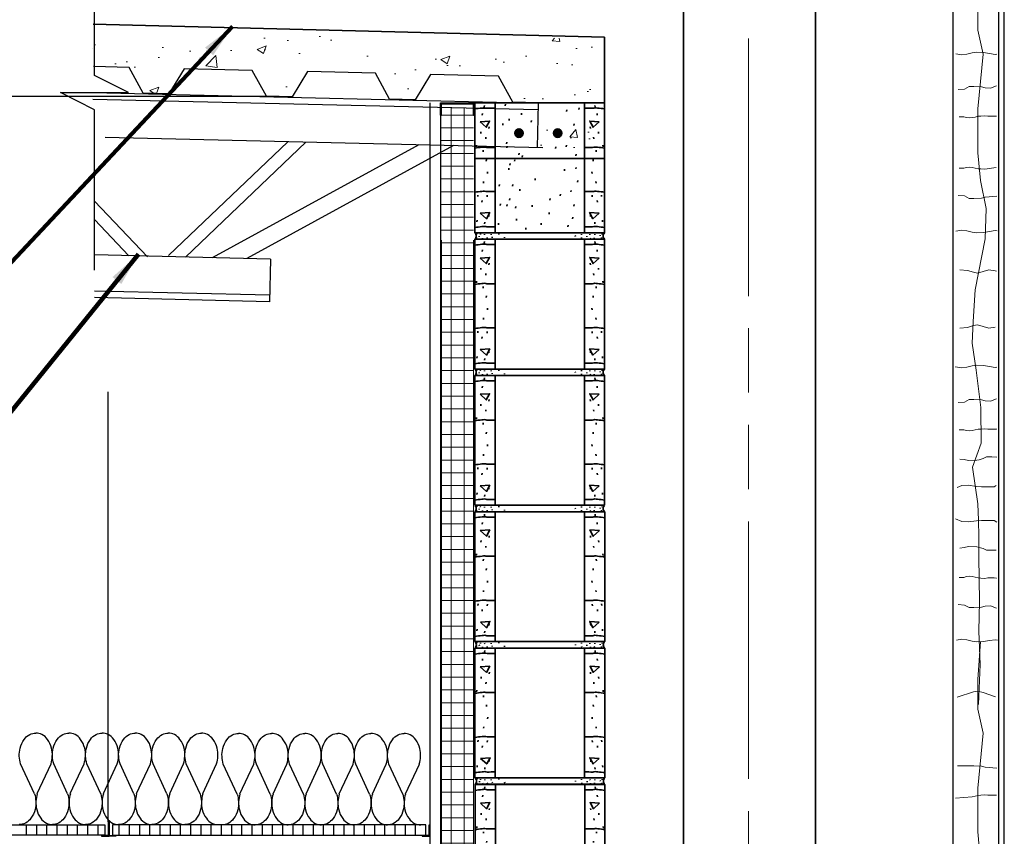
# Model space of a CAD drawing. Extents: x 155 to 606, y 184 to 461.
# Tile 25 of 28: x 465 to 523, y 303 to 351. Entities that reach past the tile are written whole.
import ezdxf

# ---------------------------------------------------------------- set-up
doc = ezdxf.new("R2010")
doc.units = 0
doc.header["$LTSCALE"] = 0.63
doc.header["$MEASUREMENT"] = 0
doc.linetypes.add('od37a204$0$ACAD_ISO08W100', pattern=[36, 24, -3, 6, -3])
doc.linetypes.add('od37a204$0$ACAD_ISO09W100', pattern=[45, 24, -3, 6, -3, 6, -3])
doc.layers.add('14', color=7, linetype='Continuous')
doc.layers.add('52', color=7, linetype='Continuous')
for name, color, linetype, lineweight in [('A-Anno-Patt', 52, 'Continuous', 18), ('G-Anno-Text', 53, 'Continuous', 35), ('od37a204$0$A-Anno-Patt', 152, 'Continuous', 18), ('od37a204$0$A-Anno-Text', 53, 'Continuous', 25), ('od37a204$0$A-Roof-Otln', 6, 'Continuous', 35), ('od37a204$0$A-Wall-Full-Intr', 3, 'Continuous', 25), ('od37a204$0$S-Anno-Brkl', 3, 'Continuous', 25), ('od37a204$0$S-Cols-Scnd', 2, 'Continuous', 35), ('od37a204$0$S-Deck-Roof', 3, 'Continuous', 25), ('od37a204$0$S-Fndn-Insl', 12, 'Continuous', 18), ('od37a204$0$S-Sect-Cmuw', 2, 'Continuous', 35), ('od37a204$0$S-Sect-Cntr', 5, 'od37a204$0$ACAD_ISO08W100', 18), ('od37a204$0$S-Sect-Conc', 6, 'Continuous', 35), ('od37a204$0$S-Sect-Stls', 3, 'Continuous', 25)]:
    doc.layers.add(name, color=color, linetype=linetype, lineweight=lineweight)
doc.styles.add('od37a204$0$NOTES', font='romans.shx')
doc.dimstyles.new('od37a204$0$EARCH', dxfattribs={"dimtxt": 0.125, "dimasz": 0.125, "dimexe": 0.0625, "dimexo": 0.0625, "dimgap": 0.0625, "dimtad": 1, "dimdec": 4, "dimzin": 3, "dimdsep": 46, "dimlunit": 4, "dimtxsty": 'od37a204$0$NOTES', "dimcen": 0, "dimclrd": 256, "dimclre": 256, "dimadec": 0, "dimazin": 0, "dimtfac": 0.75, "dimtdec": 4, "dimtmove": 1, "dimatfit": 3, "dimfxl": 0, "dimfrac": 1, "dimtolj": 1, "dimtzin": 3, "dimlwd": 18, "dimlwe": 18, "dimarcsym": 0})
pattern_1 = [(0, (-52.6752, 25.6549), (0, 0.75), []), (90, (-52.6752, 25.6549), (-0.75, 5e-17), [])]

# ---------------------------------------------------------------- blocks, each defined once
blk = doc.blocks.new('od37a204$0$8CMUS')
for p, q in [((0, 8), (0, 0.375)), ((0.006, 8), (7.619, 8)), ((0.561, 7.756), (0.572, 7.851)), ((1.19, 8), (1.19, 0.375)), ((6.435, 8), (6.435, 0.375)), ((7.064, 7.756), (7.054, 7.851)), ((7.625, 8), (7.625, 0.375)), ((0.438, 7.276), (0.448, 7.372)), ((7.187, 7.276), (7.177, 7.372)), ((0.835, 6.495), (0.845, 6.591)), ((6.79, 6.495), (6.78, 6.591)), ((0.356, 6.208), (0.366, 6.303)), ((0.643, 5.893), (0.654, 5.988)), ((6.982, 5.893), (6.972, 5.988)), ((7.27, 6.208), (7.259, 6.303)), ((0.095, 5.427), (0.106, 5.522)), ((0.493, 5.125), (0.503, 5.22)), ((7.133, 5.125), (7.122, 5.22)), ((7.53, 5.427), (7.52, 5.522)), ((0.671, 4.577), (0.681, 4.672)), ((6.955, 4.577), (6.944, 4.672)), ((0.739, 3.851), (0.749, 3.946)), ((6.886, 3.851), (6.876, 3.946)), ((0.506, 3.289), (0.517, 3.384)), ((7.119, 3.289), (7.109, 3.384)), ((0.177, 2.494), (0.188, 2.59)), ((0.725, 2.481), (0.736, 2.576)), ((6.9, 2.481), (6.89, 2.576)), ((7.448, 2.494), (7.438, 2.59)), ((0.424, 2.166), (0.434, 2.261)), ((7.201, 2.166), (7.191, 2.261)), ((0.821, 1.33), (0.832, 1.425)), ((6.804, 1.33), (6.794, 1.425)), ((0.123, 1.015), (0.133, 1.11)), ((0.575, 0.892), (0.585, 0.987)), ((7.051, 0.892), (7.04, 0.987)), ((7.503, 1.015), (7.492, 1.11)), ((0, 0.375), (7.625, 0.375)), ((0.15, 0.263), (0.155, 0.305)), ((0.187, 0.045), (0.191, 0.088)), ((0.265, 0.19), (0.27, 0.233)), ((0.579, 0.25), (0.583, 0.293)), ((0.609, 0.039), (0.613, 0.082)), ((0.838, 0.021), (0.843, 0.064)), ((0.868, 0.25), (0.873, 0.293)), ((1.043, 0.136), (1.048, 0.178)), ((1.355, 0.049), (1.36, 0.092)), ((1.364, 0.257), (1.368, 0.3)), ((1.719, 0.162), (1.723, 0.204)), ((5.877, 0.077), (5.882, 0.12)), ((6.215, 0.277), (6.22, 0.319)), ((6.605, 0.086), (6.61, 0.128)), ((6.666, 0.25), (6.67, 0.293)), ((6.895, 0.051), (6.899, 0.094)), ((7.046, 0.25), (7.05, 0.293)), ((7.172, 0.021), (7.177, 0.064)), ((7.293, 0.269), (7.298, 0.311)), ((7.359, 0.136), (7.364, 0.178)), ((7.504, 0.293), (7.509, 0.335)), ((7.522, 0.045), (7.527, 0.088)), ((0, 0), (7.625, 0))]:
    blk.add_line(p, q)
for points in [[(0.313, 6.89), (0.677, 6.564), (0.871, 6.928)], [(7.312, 6.89), (6.949, 6.564), (6.754, 6.928)], [(0.327, 1.52), (0.69, 1.194), (0.885, 1.558)], [(7.299, 1.52), (6.935, 1.194), (6.741, 1.558)]]:
    blk.add_lwpolyline(points, close=True)
for centre, major_axis in [((-0.137, 0.187), (0, 0.236)), ((7.762, 0.187), (0, -0.236))]:
    blk.add_ellipse(centre, major_axis=major_axis, ratio=0.951727, start_param=3.796748, end_param=5.62803)
for points, knots in [([(-0.003, 7.646), (0.138, 7.662), (0.279, 7.679), (0.42, 7.696), (0.472, 7.702), (0.524, 7.707), (0.576, 7.708), (0.621, 7.709), (0.664, 7.684), (0.709, 7.684), (0.866, 7.684), (1.024, 7.685), (1.182, 7.685)], [0, 0, 0, 0, 0.357561, 0.357561, 0.357561, 0.489461, 0.489461, 0.489461, 0.602516, 0.602516, 0.602516, 1, 1, 1, 1]), ([(7.628, 7.646), (7.487, 7.662), (7.346, 7.679), (7.205, 7.696), (7.153, 7.702), (7.101, 7.707), (7.049, 7.708), (7.004, 7.709), (6.961, 7.684), (6.917, 7.684), (6.759, 7.684), (6.601, 7.685), (6.444, 7.685)], [0, 0, 0, 0, 0.357665, 0.357665, 0.357665, 0.489461, 0.489461, 0.489461, 0.602515, 0.602515, 0.602515, 1, 1, 1, 1]), ([(-0.003, 5.344), (0.138, 5.36), (0.279, 5.377), (0.42, 5.394), (0.472, 5.4), (0.524, 5.405), (0.576, 5.406), (0.621, 5.407), (0.664, 5.382), (0.709, 5.382), (0.866, 5.382), (1.024, 5.383), (1.182, 5.383)], [0, 0, 0, 0, 0.357561, 0.357561, 0.357561, 0.489461, 0.489461, 0.489461, 0.602516, 0.602516, 0.602516, 1, 1, 1, 1]), ([(7.628, 5.344), (7.487, 5.36), (7.346, 5.377), (7.205, 5.394), (7.153, 5.4), (7.101, 5.405), (7.049, 5.406), (7.004, 5.407), (6.961, 5.382), (6.917, 5.382), (6.759, 5.382), (6.601, 5.383), (6.444, 5.383)], [0, 0, 0, 0, 0.357665, 0.357665, 0.357665, 0.489461, 0.489461, 0.489461, 0.602515, 0.602515, 0.602515, 1, 1, 1, 1]), ([(-0.003, 2.754), (0.138, 2.771), (0.279, 2.788), (0.42, 2.805), (0.472, 2.811), (0.524, 2.815), (0.576, 2.816), (0.621, 2.818), (0.664, 2.793), (0.709, 2.793), (0.866, 2.793), (1.024, 2.793), (1.182, 2.793)], [0, 0, 0, 0, 0.357579, 0.357579, 0.357579, 0.489473, 0.489473, 0.489473, 0.60251, 0.60251, 0.60251, 1, 1, 1, 1]), ([(7.628, 2.754), (7.487, 2.771), (7.346, 2.788), (7.205, 2.805), (7.153, 2.811), (7.101, 2.815), (7.049, 2.816), (7.004, 2.818), (6.961, 2.793), (6.917, 2.793), (6.759, 2.793), (6.601, 2.793), (6.444, 2.793)], [0, 0, 0, 0, 0.357683, 0.357683, 0.357683, 0.489472, 0.489472, 0.489472, 0.60251, 0.60251, 0.60251, 1, 1, 1, 1]), ([(-0.003, 0.685), (0.138, 0.702), (0.279, 0.719), (0.42, 0.735), (0.472, 0.742), (0.524, 0.746), (0.576, 0.747), (0.621, 0.749), (0.664, 0.723), (0.709, 0.723), (0.866, 0.724), (1.024, 0.724), (1.182, 0.724)], [0, 0, 0, 0, 0.357561, 0.357561, 0.357561, 0.489461, 0.489461, 0.489461, 0.602516, 0.602516, 0.602516, 1, 1, 1, 1]), ([(7.628, 0.685), (7.487, 0.702), (7.346, 0.719), (7.205, 0.735), (7.153, 0.742), (7.101, 0.746), (7.049, 0.747), (7.004, 0.749), (6.961, 0.723), (6.917, 0.723), (6.759, 0.724), (6.601, 0.724), (6.444, 0.724)], [0, 0, 0, 0, 0.357665, 0.357665, 0.357665, 0.489461, 0.489461, 0.489461, 0.602515, 0.602515, 0.602515, 1, 1, 1, 1])]:
    blk.add_open_spline(points, degree=3, knots=knots)
blk = doc.blocks.new('od37a204$0$8BB')
h = blk.add_hatch(color=256)
edge = h.paths.add_edge_path()
edge.add_ellipse((2.757, 6.224), major_axis=(0, 0.25), ratio=0.953267, start_angle=0, end_angle=360)
h = blk.add_hatch(color=256)
edge = h.paths.add_edge_path()
edge.add_ellipse((5.031, 6.224), major_axis=(0, -0.25), ratio=0.953267, start_angle=0, end_angle=360)
for p, q in [((0, 8), (0, 0.375)), ((0.006, 8), (7.619, 8)), ((0.561, 7.756), (0.571, 7.851)), ((1.19, 8), (1.19, 0.375)), ((1.509, 7.618), (1.498, 7.713)), ((2.233, 7.492), (2.223, 7.588)), ((5.832, 7.817), (5.822, 7.912)), ((6.435, 8), (6.435, 0.375)), ((7.064, 7.756), (7.054, 7.851)), ((7.625, 8), (7.625, 0.375)), ((0.438, 7.276), (0.448, 7.372)), ((4.308, 6.868), (4.297, 6.963)), ((4.883, 7.292), (4.872, 7.387)), ((5.607, 6.968), (5.597, 7.063)), ((7.187, 7.276), (7.177, 7.372)), ((0.835, 6.496), (0.845, 6.591)), ((1.808, 6.667), (1.798, 6.763)), ((5.182, 6.343), (5.172, 6.438)), ((5.982, 6.692), (5.972, 6.788)), ((6.79, 6.496), (6.78, 6.591)), ((0.356, 6.208), (0.366, 6.303)), ((0.643, 5.893), (0.654, 5.988)), ((1.983, 5.918), (1.973, 6.013)), ((4.908, 6.018), (4.897, 6.113)), ((6.982, 5.893), (6.972, 5.988)), ((7.27, 6.208), (7.259, 6.303)), ((0.095, 5.427), (0.106, 5.522)), ((0.493, 5.125), (0.503, 5.221)), ((2.258, 5.418), (2.248, 5.513)), ((2.883, 5.318), (2.873, 5.413)), ((5.732, 5.368), (5.722, 5.463)), ((5.757, 5.593), (5.747, 5.688)), ((7.133, 5.125), (7.122, 5.221)), ((7.53, 5.427), (7.52, 5.522)), ((0, 4.724), (7.625, 4.724)), ((0.671, 4.577), (0.681, 4.673)), ((1.684, 4.893), (1.673, 4.988)), ((4.833, 4.818), (4.822, 4.913)), ((5.032, 4.943), (5.022, 5.038)), ((5.282, 4.568), (5.272, 4.663)), ((6.955, 4.577), (6.944, 4.673)), ((1.684, 4.118), (1.673, 4.213)), ((2.358, 4.018), (2.348, 4.113)), ((5.557, 4.343), (5.547, 4.438)), ((5.632, 4.068), (5.622, 4.163)), ((0.739, 3.851), (0.749, 3.946)), ((4.083, 3.468), (4.072, 3.563)), ((6.886, 3.851), (6.876, 3.946)), ((0.506, 3.289), (0.517, 3.385)), ((1.584, 3.343), (1.573, 3.438)), ((4.983, 2.843), (4.972, 2.938)), ((5.407, 3.118), (5.397, 3.213)), ((6.182, 3.118), (6.172, 3.213)), ((7.119, 3.289), (7.109, 3.385)), ((0.177, 2.494), (0.188, 2.59)), ((0.725, 2.481), (0.736, 2.576)), ((1.983, 2.768), (1.973, 2.863)), ((2.608, 2.543), (2.598, 2.638)), ((3.208, 2.293), (3.198, 2.388)), ((5.582, 2.293), (5.572, 2.388)), ((6.9, 2.481), (6.889, 2.576)), ((7.448, 2.494), (7.438, 2.59)), ((0.424, 2.166), (0.434, 2.261)), ((1.808, 1.943), (1.798, 2.038)), ((4.258, 1.893), (4.247, 1.988)), ((5.232, 1.818), (5.222, 1.913)), ((5.732, 1.943), (5.722, 2.038)), ((6.132, 1.968), (6.122, 2.063)), ((7.201, 2.166), (7.191, 2.261)), ((0.821, 1.33), (0.832, 1.425)), ((1.883, 1.193), (1.873, 1.289)), ((3.258, 1.469), (3.248, 1.563)), ((5.182, 1.093), (5.172, 1.188)), ((6.804, 1.33), (6.794, 1.425)), ((0.123, 1.015), (0.133, 1.11)), ((0.575, 0.892), (0.585, 0.987)), ((2.158, 0.719), (2.148, 0.814)), ((3.733, 0.844), (3.723, 0.939)), ((4.633, 0.568), (4.622, 0.664)), ((6.232, 0.844), (6.222, 0.939)), ((7.051, 0.892), (7.04, 0.987)), ((7.503, 1.015), (7.492, 1.11)), ((0, 0.375), (7.625, 0.375)), ((0, 0), (7.625, 0)), ((0.15, 0.263), (0.155, 0.305)), ((0.186, 0.046), (0.191, 0.088)), ((0.265, 0.19), (0.269, 0.233)), ((0.578, 0.251), (0.583, 0.293)), ((0.609, 0.039), (0.613, 0.082)), ((0.838, 0.021), (0.842, 0.064)), ((0.868, 0.251), (0.873, 0.293)), ((1.043, 0.136), (1.048, 0.179)), ((1.355, 0.049), (1.359, 0.092)), ((1.364, 0.257), (1.368, 0.3)), ((1.719, 0.162), (1.723, 0.205)), ((5.877, 0.077), (5.882, 0.12)), ((6.215, 0.277), (6.22, 0.319)), ((6.605, 0.086), (6.609, 0.129)), ((6.665, 0.251), (6.67, 0.293)), ((6.895, 0.051), (6.899, 0.094)), ((7.045, 0.251), (7.05, 0.293)), ((7.172, 0.021), (7.177, 0.064)), ((7.293, 0.269), (7.297, 0.311)), ((7.359, 0.136), (7.364, 0.179)), ((7.504, 0.293), (7.509, 0.335)), ((7.522, 0.046), (7.527, 0.088))]:
    blk.add_line(p, q)
for points in [[(0.313, 6.89), (0.677, 6.565), (0.871, 6.928)], [(7.312, 6.89), (6.949, 6.565), (6.754, 6.928)], [(0.327, 1.52), (0.69, 1.194), (0.885, 1.558)], [(7.298, 1.52), (6.935, 1.194), (6.74, 1.558)]]:
    blk.add_lwpolyline(points, close=True)
for centre, major_axis, ratio, start_param, end_param in [((2.757, 6.224), (0, 0.25), 0.953267, 0, 6.283175), ((5.031, 6.224), (0, -0.25), 0.953267, 0, 6.283175), ((-0.137, 0.188), (0, 0.236), 0.951727, 3.796748, 5.62803), ((7.762, 0.188), (0, -0.236), 0.951727, 3.796748, 5.62803)]:
    blk.add_ellipse(centre, major_axis=major_axis, ratio=ratio, start_param=start_param, end_param=end_param)
for points, knots in [([(-0.003, 7.646), (0.138, 7.663), (0.279, 7.679), (0.42, 7.696), (0.472, 7.702), (0.524, 7.707), (0.576, 7.708), (0.621, 7.709), (0.664, 7.684), (0.709, 7.684), (0.866, 7.684), (1.024, 7.685), (1.182, 7.685)], [0, 0, 0, 0, 0.357561, 0.357561, 0.357561, 0.489461, 0.489461, 0.489461, 0.602516, 0.602516, 0.602516, 1, 1, 1, 1]), ([(7.628, 7.646), (7.487, 7.663), (7.346, 7.679), (7.205, 7.696), (7.153, 7.702), (7.101, 7.707), (7.049, 7.708), (7.004, 7.709), (6.961, 7.684), (6.916, 7.684), (6.759, 7.684), (6.601, 7.685), (6.443, 7.685)], [0, 0, 0, 0, 0.357561, 0.357561, 0.357561, 0.489461, 0.489461, 0.489461, 0.602516, 0.602516, 0.602516, 1, 1, 1, 1]), ([(-0.003, 5.344), (0.138, 5.361), (0.279, 5.377), (0.42, 5.394), (0.472, 5.4), (0.524, 5.405), (0.576, 5.406), (0.621, 5.407), (0.664, 5.382), (0.709, 5.382), (0.866, 5.382), (1.024, 5.383), (1.182, 5.383)], [0, 0, 0, 0, 0.357561, 0.357561, 0.357561, 0.489461, 0.489461, 0.489461, 0.602516, 0.602516, 0.602516, 1, 1, 1, 1]), ([(7.628, 5.344), (7.487, 5.361), (7.346, 5.377), (7.205, 5.394), (7.153, 5.4), (7.101, 5.405), (7.049, 5.406), (7.004, 5.407), (6.961, 5.382), (6.916, 5.382), (6.759, 5.382), (6.601, 5.383), (6.443, 5.383)], [0, 0, 0, 0, 0.357561, 0.357561, 0.357561, 0.489461, 0.489461, 0.489461, 0.602516, 0.602516, 0.602516, 1, 1, 1, 1]), ([(-0.003, 2.754), (0.138, 2.771), (0.279, 2.788), (0.42, 2.805), (0.472, 2.811), (0.524, 2.815), (0.576, 2.816), (0.621, 2.818), (0.664, 2.793), (0.709, 2.793), (0.866, 2.793), (1.024, 2.793), (1.182, 2.793)], [0, 0, 0, 0, 0.357571, 0.357571, 0.357571, 0.489466, 0.489466, 0.489466, 0.602505, 0.602505, 0.602505, 1, 1, 1, 1]), ([(7.628, 2.754), (7.487, 2.771), (7.346, 2.788), (7.205, 2.805), (7.153, 2.811), (7.101, 2.815), (7.049, 2.816), (7.004, 2.818), (6.961, 2.793), (6.916, 2.793), (6.759, 2.793), (6.601, 2.793), (6.443, 2.793)], [0, 0, 0, 0, 0.357571, 0.357571, 0.357571, 0.489466, 0.489466, 0.489466, 0.602505, 0.602505, 0.602505, 1, 1, 1, 1]), ([(-0.003, 0.685), (0.138, 0.702), (0.279, 0.719), (0.42, 0.736), (0.472, 0.742), (0.524, 0.746), (0.576, 0.748), (0.621, 0.749), (0.664, 0.724), (0.709, 0.724), (0.866, 0.724), (1.024, 0.724), (1.182, 0.724)], [0, 0, 0, 0, 0.357561, 0.357561, 0.357561, 0.489461, 0.489461, 0.489461, 0.602516, 0.602516, 0.602516, 1, 1, 1, 1]), ([(7.628, 0.685), (7.487, 0.702), (7.346, 0.719), (7.205, 0.736), (7.153, 0.742), (7.101, 0.746), (7.049, 0.748), (7.004, 0.749), (6.961, 0.724), (6.916, 0.724), (6.759, 0.724), (6.601, 0.724), (6.443, 0.724)], [0, 0, 0, 0, 0.357561, 0.357561, 0.357561, 0.489461, 0.489461, 0.489461, 0.602516, 0.602516, 0.602516, 1, 1, 1, 1])]:
    blk.add_open_spline(points, degree=3, knots=knots)
blk = doc.blocks.new('od37a204$0$MD')
for p, q in [((0.866125, 1.5), (0, 0)), ((4.866, 1.5), (0.866125, 1.5)), ((5.732, 0), (4.866, 1.5)), ((7.232, 0), (5.732, 0))]:
    blk.add_line(p, q)
blk = doc.blocks.new('batt')
at = {"layer": '52', "color": 7, "linetype": 'Continuous'}
for p, q in [((1.277, 2.599), (0.115, 5.096)), ((1.505, 2.592), (2.665, 5.089)), ((4.055, 2.6), (2.894, 5.098)), ((4.283, 2.592), (5.444, 5.089)), ((6.833, 2.6), (5.671, 5.098)), ((7.061, 2.593), (8.221, 5.09)), ((9.611, 2.602), (8.45, 5.099)), ((9.839, 2.593), (11, 5.09)), ((12.389, 2.602), (11.227, 5.099)), ((12.617, 2.594), (13.777, 5.092)), ((15.167, 2.603), (14.006, 5.1)), ((15.395, 2.594), (16.556, 5.092))]:
    blk.add_line(p, q, dxfattribs=at)
for points, knots in [([(0.119, 5.089), (0.051, 5.308), (0.021, 5.528), (0.008, 5.748), (-0.004, 5.969), (0.02, 6.193), (0.073, 6.415), (0.138, 6.682), (0.246, 6.915), (0.414, 7.147), (0.543, 7.326), (0.684, 7.446), (0.884, 7.553), (1.053, 7.643), (1.223, 7.682), (1.392, 7.68)], [0, 0, 0, 0, 0.203024, 0.203024, 0.203024, 0.406763, 0.406763, 0.406763, 0.652174, 0.652174, 0.652174, 0.840953, 0.840953, 0.840953, 1, 1, 1, 1]), ([(2.665, 5.089), (2.733, 5.308), (2.763, 5.528), (2.776, 5.748), (2.788, 5.969), (2.764, 6.193), (2.711, 6.415), (2.646, 6.682), (2.538, 6.915), (2.37, 7.147), (2.241, 7.326), (2.1, 7.446), (1.9, 7.553), (1.731, 7.643), (1.561, 7.682), (1.392, 7.68)], [0, 0, 0, 0, 0.203024, 0.203024, 0.203024, 0.406763, 0.406763, 0.406763, 0.652174, 0.652174, 0.652174, 0.840953, 0.840953, 0.840953, 1, 1, 1, 1]), ([(2.896, 5.089), (2.829, 5.308), (2.798, 5.528), (2.786, 5.748), (2.774, 5.969), (2.799, 6.193), (2.852, 6.415), (2.917, 6.682), (3.024, 6.915), (3.192, 7.147), (3.321, 7.326), (3.462, 7.446), (3.662, 7.553), (3.831, 7.643), (4.001, 7.682), (4.17, 7.68)], [0, 0, 0, 0, 0.203, 0.203, 0.203, 0.406811, 0.406811, 0.406811, 0.652112, 0.652112, 0.652112, 0.840924, 0.840924, 0.840924, 1, 1, 1, 1]), ([(5.444, 5.089), (5.512, 5.308), (5.542, 5.528), (5.554, 5.748), (5.566, 5.969), (5.541, 6.193), (5.488, 6.415), (5.423, 6.682), (5.317, 6.915), (5.149, 7.147), (5.02, 7.326), (4.878, 7.446), (4.678, 7.553), (4.509, 7.643), (4.339, 7.682), (4.17, 7.68)], [0, 0, 0, 0, 0.202975, 0.202975, 0.202975, 0.406761, 0.406761, 0.406761, 0.651878, 0.651878, 0.651878, 0.840944, 0.840944, 0.840944, 1, 1, 1, 1]), ([(5.675, 5.09), (5.607, 5.309), (5.577, 5.529), (5.564, 5.749), (5.552, 5.97), (5.576, 6.195), (5.629, 6.416), (5.694, 6.683), (5.802, 6.917), (5.97, 7.148), (6.099, 7.327), (6.24, 7.447), (6.44, 7.554), (6.609, 7.644), (6.779, 7.683), (6.948, 7.681)], [0, 0, 0, 0, 0.203024, 0.203024, 0.203024, 0.406763, 0.406763, 0.406763, 0.652174, 0.652174, 0.652174, 0.840953, 0.840953, 0.840953, 1, 1, 1, 1]), ([(8.221, 5.09), (8.289, 5.309), (8.319, 5.529), (8.332, 5.749), (8.344, 5.97), (8.32, 6.195), (8.267, 6.416), (8.202, 6.683), (8.094, 6.917), (7.926, 7.148), (7.797, 7.327), (7.656, 7.447), (7.456, 7.554), (7.287, 7.644), (7.117, 7.683), (6.948, 7.681)], [0, 0, 0, 0, 0.203024, 0.203024, 0.203024, 0.406763, 0.406763, 0.406763, 0.652174, 0.652174, 0.652174, 0.840953, 0.840953, 0.840953, 1, 1, 1, 1]), ([(8.452, 5.09), (8.385, 5.309), (8.354, 5.529), (8.342, 5.749), (8.33, 5.971), (8.355, 6.195), (8.408, 6.416), (8.473, 6.683), (8.58, 6.916), (8.748, 7.148), (8.877, 7.327), (9.018, 7.447), (9.218, 7.554), (9.387, 7.644), (9.557, 7.683), (9.726, 7.681)], [0, 0, 0, 0, 0.203, 0.203, 0.203, 0.406811, 0.406811, 0.406811, 0.652112, 0.652112, 0.652112, 0.840924, 0.840924, 0.840924, 1, 1, 1, 1]), ([(11, 5.09), (11.068, 5.309), (11.098, 5.529), (11.11, 5.749), (11.122, 5.971), (11.097, 6.195), (11.044, 6.416), (10.979, 6.683), (10.873, 6.917), (10.705, 7.148), (10.576, 7.327), (10.434, 7.447), (10.234, 7.554), (10.065, 7.644), (9.895, 7.683), (9.726, 7.681)], [0, 0, 0, 0, 0.202975, 0.202975, 0.202975, 0.406761, 0.406761, 0.406761, 0.651878, 0.651878, 0.651878, 0.840944, 0.840944, 0.840944, 1, 1, 1, 1]), ([(11.231, 5.092), (11.163, 5.31), (11.133, 5.53), (11.12, 5.75), (11.108, 5.972), (11.132, 6.196), (11.185, 6.418), (11.25, 6.685), (11.358, 6.918), (11.526, 7.15), (11.655, 7.328), (11.796, 7.448), (11.996, 7.555), (12.165, 7.645), (12.335, 7.684), (12.504, 7.682)], [0, 0, 0, 0, 0.203024, 0.203024, 0.203024, 0.406763, 0.406763, 0.406763, 0.652174, 0.652174, 0.652174, 0.840953, 0.840953, 0.840953, 1, 1, 1, 1]), ([(13.777, 5.092), (13.845, 5.31), (13.875, 5.53), (13.888, 5.75), (13.9, 5.972), (13.876, 6.196), (13.823, 6.418), (13.758, 6.685), (13.65, 6.918), (13.482, 7.15), (13.353, 7.328), (13.212, 7.448), (13.012, 7.555), (12.843, 7.645), (12.673, 7.684), (12.504, 7.682)], [0, 0, 0, 0, 0.203024, 0.203024, 0.203024, 0.406763, 0.406763, 0.406763, 0.652174, 0.652174, 0.652174, 0.840953, 0.840953, 0.840953, 1, 1, 1, 1]), ([(14.008, 5.092), (13.941, 5.31), (13.91, 5.53), (13.898, 5.75), (13.886, 5.972), (13.911, 6.196), (13.964, 6.418), (14.029, 6.684), (14.136, 6.918), (14.304, 7.15), (14.433, 7.328), (14.574, 7.448), (14.774, 7.555), (14.943, 7.645), (15.113, 7.684), (15.282, 7.682)], [0, 0, 0, 0, 0.203, 0.203, 0.203, 0.406811, 0.406811, 0.406811, 0.652112, 0.652112, 0.652112, 0.840924, 0.840924, 0.840924, 1, 1, 1, 1]), ([(16.556, 5.092), (16.624, 5.31), (16.654, 5.53), (16.666, 5.75), (16.678, 5.972), (16.653, 6.196), (16.6, 6.418), (16.535, 6.684), (16.429, 6.918), (16.261, 7.15), (16.132, 7.328), (15.99, 7.448), (15.79, 7.555), (15.621, 7.645), (15.451, 7.684), (15.282, 7.682)], [0, 0, 0, 0, 0.202975, 0.202975, 0.202975, 0.406761, 0.406761, 0.406761, 0.651878, 0.651878, 0.651878, 0.840944, 0.840944, 0.840944, 1, 1, 1, 1]), ([(1.276, 2.591), (1.343, 2.373), (1.373, 2.153), (1.385, 1.933), (1.397, 1.712), (1.373, 1.488), (1.32, 1.266), (1.256, 0.999), (1.147, 0.766), (0.979, 0.534), (0.85, 0.356), (0.709, 0.236), (0.509, 0.128), (0.34, 0.038), (0.169, -0.002), (0, 0)], [0, 0, 0, 0, 0.2026, 0.2026, 0.2026, 0.406334, 0.406334, 0.406334, 0.651739, 0.651739, 0.651739, 0.840514, 0.840514, 0.840514, 1, 1, 1, 1]), ([(1.505, 2.592), (1.438, 2.374), (1.409, 2.154), (1.397, 1.933), (1.385, 1.712), (1.408, 1.488), (1.46, 1.266), (1.524, 0.999), (1.632, 0.766), (1.8, 0.534), (1.93, 0.355), (2.071, 0.235), (2.272, 0.128), (2.44, 0.038), (2.611, -0.001), (2.779, 0.001)], [0, 0, 0, 0, 0.202911, 0.202911, 0.202911, 0.406622, 0.406622, 0.406622, 0.651886, 0.651886, 0.651886, 0.840948, 0.840948, 0.840948, 1, 1, 1, 1]), ([(4.052, 2.592), (4.12, 2.374), (4.149, 2.154), (4.162, 1.933), (4.174, 1.712), (4.15, 1.488), (4.097, 1.266), (4.033, 0.999), (3.925, 0.766), (3.757, 0.534), (3.628, 0.356), (3.487, 0.235), (3.287, 0.128), (3.118, 0.038), (2.948, -0.001), (2.779, 0.001)], [0, 0, 0, 0, 0.203007, 0.203007, 0.203007, 0.40679, 0.40679, 0.40679, 0.652099, 0.652099, 0.652099, 0.840919, 0.840919, 0.840919, 1, 1, 1, 1]), ([(4.283, 2.592), (4.215, 2.374), (4.185, 2.154), (4.172, 1.933), (4.16, 1.712), (4.185, 1.488), (4.238, 1.266), (4.303, 0.999), (4.411, 0.766), (4.579, 0.534), (4.708, 0.356), (4.85, 0.236), (5.05, 0.128), (5.218, 0.038), (5.388, -0.001), (5.556, 0.001)], [0, 0, 0, 0, 0.203089, 0.203089, 0.203089, 0.406928, 0.406928, 0.406928, 0.652417, 0.652417, 0.652417, 0.841256, 0.841256, 0.841256, 1, 1, 1, 1]), ([(6.832, 2.592), (6.899, 2.374), (6.929, 2.154), (6.941, 1.934), (6.953, 1.713), (6.929, 1.489), (6.876, 1.267), (6.812, 1), (6.703, 0.767), (6.535, 0.535), (6.406, 0.357), (6.265, 0.237), (6.065, 0.13), (5.896, 0.039), (5.725, -0.001), (5.556, 0.001)], [0, 0, 0, 0, 0.2026, 0.2026, 0.2026, 0.406334, 0.406334, 0.406334, 0.651739, 0.651739, 0.651739, 0.840514, 0.840514, 0.840514, 1, 1, 1, 1]), ([(7.061, 2.593), (6.994, 2.375), (6.965, 2.155), (6.953, 1.934), (6.941, 1.713), (6.964, 1.489), (7.016, 1.267), (7.08, 1), (7.188, 0.767), (7.356, 0.535), (7.486, 0.357), (7.627, 0.237), (7.828, 0.13), (7.996, 0.04), (8.167, 0), (8.335, 0.002)], [0, 0, 0, 0, 0.202911, 0.202911, 0.202911, 0.406622, 0.406622, 0.406622, 0.651886, 0.651886, 0.651886, 0.840948, 0.840948, 0.840948, 1, 1, 1, 1]), ([(9.608, 2.593), (9.676, 2.375), (9.705, 2.155), (9.718, 1.934), (9.73, 1.713), (9.706, 1.489), (9.653, 1.267), (9.589, 1), (9.481, 0.767), (9.313, 0.535), (9.184, 0.357), (9.043, 0.237), (8.843, 0.13), (8.674, 0.039), (8.504, 0), (8.335, 0.002)], [0, 0, 0, 0, 0.203007, 0.203007, 0.203007, 0.40679, 0.40679, 0.40679, 0.652099, 0.652099, 0.652099, 0.840919, 0.840919, 0.840919, 1, 1, 1, 1]), ([(9.839, 2.593), (9.771, 2.375), (9.741, 2.155), (9.728, 1.934), (9.716, 1.713), (9.741, 1.489), (9.794, 1.267), (9.859, 1), (9.967, 0.767), (10.135, 0.535), (10.264, 0.357), (10.406, 0.237), (10.606, 0.13), (10.774, 0.04), (10.944, 0), (11.112, 0.002)], [0, 0, 0, 0, 0.203089, 0.203089, 0.203089, 0.406928, 0.406928, 0.406928, 0.652417, 0.652417, 0.652417, 0.841256, 0.841256, 0.841256, 1, 1, 1, 1]), ([(12.388, 2.593), (12.455, 2.375), (12.485, 2.156), (12.497, 1.936), (12.509, 1.714), (12.485, 1.49), (12.432, 1.268), (12.368, 1.001), (12.259, 0.768), (12.091, 0.536), (11.962, 0.358), (11.821, 0.238), (11.621, 0.131), (11.452, 0.04), (11.281, 0.001), (11.112, 0.002)], [0, 0, 0, 0, 0.2026, 0.2026, 0.2026, 0.406334, 0.406334, 0.406334, 0.651739, 0.651739, 0.651739, 0.840514, 0.840514, 0.840514, 1, 1, 1, 1]), ([(12.617, 2.594), (12.55, 2.376), (12.521, 2.156), (12.509, 1.936), (12.497, 1.714), (12.52, 1.49), (12.572, 1.268), (12.636, 1.001), (12.744, 0.768), (12.912, 0.536), (13.042, 0.358), (13.183, 0.238), (13.384, 0.131), (13.552, 0.041), (13.723, 0.002), (13.891, 0.004)], [0, 0, 0, 0, 0.202911, 0.202911, 0.202911, 0.406622, 0.406622, 0.406622, 0.651886, 0.651886, 0.651886, 0.840948, 0.840948, 0.840948, 1, 1, 1, 1]), ([(15.164, 2.594), (15.232, 2.376), (15.261, 2.156), (15.274, 1.936), (15.286, 1.714), (15.262, 1.49), (15.209, 1.268), (15.145, 1.001), (15.037, 0.768), (14.869, 0.536), (14.74, 0.358), (14.599, 0.238), (14.399, 0.131), (14.23, 0.041), (14.06, 0.002), (13.891, 0.004)], [0, 0, 0, 0, 0.203007, 0.203007, 0.203007, 0.40679, 0.40679, 0.40679, 0.652099, 0.652099, 0.652099, 0.840919, 0.840919, 0.840919, 1, 1, 1, 1]), ([(15.395, 2.594), (15.327, 2.376), (15.297, 2.156), (15.284, 1.936), (15.272, 1.714), (15.297, 1.49), (15.35, 1.268), (15.415, 1.001), (15.523, 0.768), (15.691, 0.536), (15.82, 0.358), (15.962, 0.238), (16.162, 0.131), (16.33, 0.041), (16.5, 0.002), (16.668, 0.004)], [0, 0, 0, 0, 0.203089, 0.203089, 0.203089, 0.406928, 0.406928, 0.406928, 0.652417, 0.652417, 0.652417, 0.841256, 0.841256, 0.841256, 1, 1, 1, 1])]:
    blk.add_open_spline(points, degree=3, knots=knots, dxfattribs=at)

msp = doc.modelspace()

# ---------------------------------------------------------------- hatches: boundary and pattern name
at = {"layer": 'od37a204$0$A-Anno-Patt'}
h = msp.add_hatch(dxfattribs=at)
h.set_pattern_fill('AR-CONC', color=256, scale=0.75, style=0)
h.set_pattern_definition([(50, (-52.6752, 25.655), (5.37945, -0.47064), [0.5625, -6.1875]), (355, (-52.675, 25.655), (-1.040635, 5.64144), [0.45, -4.95]), (100.4514, (-52.227, 25.6157), (4.33882, 5.170797), [0.47805, -5.258566]), (46.1842, (-52.675, 27.155), (8.00431, -1.24139), [0.84375, -9.28125]), (96.6356, (-52.008, 27.0515), (7.00997, 7.30588), [0.71708, -7.88785]), (351.1842, (-52.675, 27.155), (7.00996, 7.30589), [0.675, -7.425]), (21, (-51.9252, 26.78), (4.476803, -3.019642), [0.5625, -6.1875]), (326, (-51.925, 26.78), (1.824865, 5.438625), [0.45, -4.95]), (71.4514, (-51.552, 26.5283), (6.30167, 2.41898), [0.47805, -5.258566]), (37.5, (-52.6752, 25.655), (0.091199, 2.496704), [0, -4.89, 0, -5.025, 0, -4.96875]), (7.5, (-52.6752, 25.655), (1.973022, 2.958088), [0, -2.865, 0, -4.7775, 0, -1.89375]), (327.5, (-54.3477, 25.655), (4.003668, -0.1691615), [0, -1.875, 0, -5.85, 0, -7.7625]), (317.5, (-55.0977, 25.655), (4.373896, 0.750787), [0, -2.4375, 0, -3.885, 0, -5.5125])])
h.paths.add_polyline_path([(499.32922, 349.6067), (469.37235, 350.3199), (469.37235, 348.00084), (471.41172, 347.95232), (472.24185, 346.43195), (473.74185, 346.3962), (474.64362, 347.87545), (478.64316, 347.78022), (479.47337, 346.25972), (480.97319, 346.22401), (481.87499, 347.70332), (485.87453, 347.60809), (486.70474, 346.0876), (488.20476, 346.05188), (489.10649, 347.53107), (493.10603, 347.43584), (493.93624, 345.91535), (495.43624, 345.87963), (495.42497, 345.83007), (495.36336, 343.24141), (495.51482, 343.2378), (499.32922, 343.2378)], flags=16)
at = {"layer": 'od37a204$0$A-Anno-Patt', "ltscale": 0.5}
h = msp.add_hatch(dxfattribs=at)
h.set_pattern_fill('NET', color=256, style=0)
h.set_pattern_definition(pattern_1)
h.paths.add_polyline_path([(489.74685, 279.55475), (491.63135, 279.55475), (491.63135, 345.6015), (490.12187, 345.6015), (489.74685, 345.39674)], flags=16)
h = msp.add_hatch(dxfattribs=at)
h.set_pattern_fill('NET', color=256, scale=6, style=0)
h.set_pattern_definition(pattern_1)
h.paths.add_polyline_path([(489.74685, 271.76148), (491.63135, 271.76148), (491.63135, 337.80823), (490.12187, 337.80823), (489.74685, 337.60347)], flags=16)

# ---------------------------------------------------------------- linework, layer by layer
at = {"layer": '14', "color": 132, "linetype": 'Continuous'}
for p, q in [((470.1851, 303.67198), (470.1851, 328.89955)), ((470.1851, 303.67198), (470.1851, 302.87198)), ((470.2351, 303.67198), (470.1851, 303.67198)), ((470.2351, 303.67198), (470.2351, 302.87198)), ((461.95226, 303.48168), (469.9883, 303.48168)), ((465.3883, 302.88168), (465.3883, 303.48168)), ((465.9883, 302.88168), (465.9883, 303.48168)), ((466.5883, 302.88168), (466.5883, 303.48168)), ((467.1883, 302.88168), (467.1883, 303.48168)), ((467.7883, 302.88168), (467.7883, 303.48168)), ((468.3883, 302.88168), (468.3883, 303.48168)), ((468.9883, 302.88168), (468.9883, 303.48168)), ((469.5883, 302.88168), (469.5883, 303.48168)), ((469.9883, 303.48168), (469.9883, 302.88168)), ((470.4319, 303.48168), (470.4319, 302.88168)), ((488.8319, 303.48168), (470.4319, 303.48168)), ((470.8319, 302.88168), (470.8319, 303.48168)), ((471.4319, 302.88168), (471.4319, 303.48168)), ((472.0319, 302.88168), (472.0319, 303.48168)), ((472.6319, 302.88168), (472.6319, 303.48168)), ((473.2319, 302.88168), (473.2319, 303.48168)), ((473.8319, 302.88168), (473.8319, 303.48168)), ((474.4319, 302.88168), (474.4319, 303.48168)), ((475.0319, 302.88168), (475.0319, 303.48168)), ((475.6319, 302.88168), (475.6319, 303.48168)), ((476.2319, 302.88168), (476.2319, 303.48168)), ((476.8319, 302.88168), (476.8319, 303.48168)), ((477.4319, 302.88168), (477.4319, 303.48168)), ((478.0319, 302.88168), (478.0319, 303.48168)), ((478.6319, 302.88168), (478.6319, 303.48168)), ((479.2319, 302.88168), (479.2319, 303.48168)), ((479.8319, 302.88168), (479.8319, 303.48168)), ((480.4319, 302.88168), (480.4319, 303.48168)), ((481.0319, 302.88168), (481.0319, 303.48168)), ((481.6319, 302.88168), (481.6319, 303.48168)), ((482.2319, 302.88168), (482.2319, 303.48168)), ((482.8319, 302.88168), (482.8319, 303.48168)), ((483.4319, 302.88168), (483.4319, 303.48168)), ((484.0319, 302.88168), (484.0319, 303.48168)), ((484.6319, 302.88168), (484.6319, 303.48168)), ((485.2319, 302.88168), (485.2319, 303.48168)), ((485.8319, 302.88168), (485.8319, 303.48168)), ((486.4319, 302.88168), (486.4319, 303.48168)), ((487.0319, 302.88168), (487.0319, 303.48168)), ((487.6319, 302.88168), (487.6319, 303.48168)), ((488.2319, 302.88168), (488.2319, 303.48168)), ((488.8319, 302.88168), (488.8319, 303.48168)), ((489.0141, 303.46618), (489.0141, 302.86618)), ((489.0641, 303.46618), (489.0141, 303.46618)), ((469.9883, 302.88168), (461.95226, 302.88168)), ((469.7851, 302.87198), (469.7851, 302.82198)), ((470.1851, 302.87198), (469.7851, 302.87198)), ((469.7851, 302.82198), (470.2351, 302.82198)), ((470.6351, 302.82198), (470.1851, 302.82198)), ((470.2351, 302.87198), (470.6351, 302.87198)), ((470.4319, 302.88168), (488.8319, 302.88168)), ((470.6351, 302.87198), (470.6351, 302.82198)), ((488.6141, 302.86618), (488.6141, 302.81618)), ((489.0141, 302.86618), (488.6141, 302.86618)), ((488.6141, 302.81618), (489.0641, 302.81618))]:
    msp.add_line(p, q, dxfattribs=at)
at = {"layer": 'A-Anno-Patt'}
for p, q in [((521.24852, 350.1442), (521.24852, 351.89484)), ((521.55924, 348.7324), (521.24852, 350.1442)), ((519.94457, 348.75096), (520.29216, 348.69016)), ((520.29216, 348.69016), (520.6034, 348.73259)), ((520.6034, 348.73259), (520.90049, 348.80329)), ((520.90049, 348.80329), (521.141, 348.84572)), ((521.141, 348.84572), (521.56542, 348.83158)), ((521.24578, 345.51318), (521.55924, 348.7324)), ((521.56542, 348.83158), (521.93325, 348.76087)), ((521.93325, 348.76087), (522.25863, 348.71844)), ((522.25863, 348.71844), (522.36308, 348.73149)), ((521.98983, 346.72448), (522.34352, 346.86589)), ((520.0941, 346.65377), (520.44778, 346.68205)), ((520.44778, 346.68205), (520.73073, 346.82347)), ((520.73073, 346.82347), (520.99953, 346.82347)), ((520.99953, 346.82347), (521.45224, 346.80933)), ((521.45224, 346.80933), (521.6786, 346.75276)), ((521.6786, 346.75276), (521.98983, 346.72448)), ((521.24578, 344.69434), (521.24578, 345.51318)), ((520.14718, 345.05633), (520.2813, 345.05633)), ((520.2813, 345.05633), (520.42575, 345.05633)), ((520.42575, 345.05633), (520.57535, 345.00992)), ((520.57535, 345.00992), (520.73527, 344.99445)), ((520.73527, 344.99445), (520.90551, 345.00992)), ((520.90551, 345.00992), (521.07575, 345.04086)), ((521.07575, 345.04086), (521.26146, 345.08212)), ((521.24578, 342.9437), (521.24578, 344.69434)), ((521.26146, 345.08212), (521.42138, 345.09759)), ((521.42138, 345.09759), (521.65352, 345.11821)), ((521.65352, 345.11821), (521.8186, 345.09243)), ((521.8186, 345.09243), (522.34093, 345.09243)), ((521.38701, 341.30601), (521.24578, 342.9437)), ((520.14718, 342.03131), (520.2813, 342.03131)), ((520.2813, 342.03131), (520.42575, 342.03131)), ((520.42575, 342.03131), (520.57535, 342.07772)), ((520.57535, 342.07772), (520.73527, 342.09319)), ((520.73527, 342.09319), (520.90551, 342.07772)), ((520.90551, 342.07772), (521.07575, 342.04678)), ((521.07575, 342.04678), (521.26146, 342.00553)), ((521.26146, 342.00553), (521.42138, 341.99006)), ((521.42138, 341.99006), (521.65352, 341.96943)), ((521.65352, 341.96943), (522.32286, 342.07397)), ((521.72598, 339.66832), (521.38701, 341.30601)), ((520.0941, 340.43387), (520.44778, 340.40559)), ((520.44778, 340.40559), (520.73073, 340.26417)), ((520.73073, 340.26417), (520.99953, 340.26417)), ((520.99953, 340.26417), (521.45224, 340.27831)), ((521.45224, 340.27831), (521.6786, 340.33488)), ((521.6786, 340.33488), (522.35211, 340.39608)), ((521.66949, 337.88944), (521.72598, 339.66832)), ((519.94032, 338.33594), (520.29216, 338.39748)), ((520.29216, 338.39748), (520.6034, 338.35506)), ((520.6034, 338.35506), (520.90049, 338.28435)), ((520.90049, 338.28435), (521.141, 338.24193)), ((521.141, 338.24193), (521.56542, 338.25607)), ((521.56542, 338.25607), (521.93325, 338.32677)), ((521.93325, 338.32677), (522.25863, 338.3692)), ((522.25863, 338.3692), (522.36811, 338.35552)), ((521.07629, 334.89642), (521.66949, 337.88944)), ((520.17898, 336.06412), (520.6317, 336.03584)), ((520.6317, 336.03584), (520.98538, 335.92271)), ((520.98538, 335.92271), (521.22588, 335.88028)), ((521.22588, 335.88028), (521.55127, 335.96513)), ((521.55127, 335.96513), (521.8908, 336.07826)), ((521.8908, 336.07826), (522.25863, 336.00756)), ((522.25863, 336.00756), (522.335, 335.99581)), ((520.9633, 333.03284), (521.07629, 334.89642)), ((520.90681, 331.76222), (520.9633, 333.03284)), ((520.17898, 332.65026), (520.6317, 332.67855)), ((520.6317, 332.67855), (520.98538, 332.79168)), ((520.98538, 332.79168), (521.22588, 332.8341)), ((521.22588, 332.8341), (521.55127, 332.74925)), ((521.55127, 332.74925), (521.8908, 332.63612)), ((521.8908, 332.63612), (522.25863, 332.70683)), ((521.13279, 330.181), (520.90681, 331.76222)), ((519.90761, 330.38417), (520.29216, 330.3169)), ((520.29216, 330.3169), (520.6034, 330.35933)), ((520.6034, 330.35933), (520.90049, 330.43003)), ((520.90049, 330.43003), (521.141, 330.47246)), ((521.41526, 327.97858), (521.13279, 330.181)), ((521.141, 330.47246), (521.56542, 330.45832)), ((521.56542, 330.45832), (521.93325, 330.38761)), ((521.93325, 330.38761), (522.25863, 330.34518)), ((522.25863, 330.34518), (522.35507, 330.35723)), ((520.44778, 328.3088), (520.73073, 328.45021)), ((520.73073, 328.45021), (520.99953, 328.45021)), ((520.99953, 328.45021), (521.45224, 328.43607)), ((521.45224, 328.43607), (521.6786, 328.3795)), ((521.6786, 328.3795), (521.98983, 328.35122)), ((521.98983, 328.35122), (522.34352, 328.49264)), ((520.0941, 328.28051), (520.44778, 328.3088)), ((521.44351, 325.88911), (521.41526, 327.97858)), ((520.14718, 326.68307), (520.2813, 326.68307)), ((520.2813, 326.68307), (520.42575, 326.68307)), ((520.42575, 326.68307), (520.57535, 326.63666)), ((520.57535, 326.63666), (520.73527, 326.62119)), ((520.73527, 326.62119), (520.90551, 326.63666)), ((520.90551, 326.63666), (521.07575, 326.6676)), ((521.07575, 326.6676), (521.26146, 326.70886)), ((521.26146, 326.70886), (521.42138, 326.72433)), ((521.42138, 326.72433), (521.65352, 326.74495)), ((521.65352, 326.74495), (521.8186, 326.71917)), ((521.8186, 326.71917), (522.19518, 326.71917)), ((522.19518, 326.71917), (522.31899, 326.72433)), ((522.31899, 326.72433), (522.33576, 326.72682)), ((520.93505, 324.47731), (521.44351, 325.88911)), ((520.17813, 324.96076), (520.43091, 324.92982)), ((520.43091, 324.92982), (520.68368, 324.8731)), ((520.68368, 324.8731), (521.17376, 324.89372)), ((521.17376, 324.89372), (521.3182, 324.92466)), ((521.3182, 324.92466), (521.5555, 324.99686)), ((521.5555, 324.99686), (521.75154, 325.08452)), ((521.75154, 325.08452), (522.06106, 325.08968)), ((522.06106, 325.08968), (522.35717, 325.08138)), ((521.24414, 322.33654), (520.93505, 324.47731)), ((520.03222, 323.2949), (520.29925, 323.41187)), ((520.29925, 323.41187), (520.67885, 323.42993)), ((520.67885, 323.42993), (520.67885, 323.42993)), ((520.67885, 323.42993), (521.1669, 323.35766)), ((521.1669, 323.35766), (521.45612, 323.33959)), ((521.45612, 323.33959), (521.70918, 323.33959)), ((521.70918, 323.33959), (521.70918, 323.33959)), ((521.70918, 323.33959), (521.9984, 323.33959)), ((521.9984, 323.33959), (522.19724, 323.33959)), ((522.19724, 323.33959), (522.32248, 323.41663)), ((521.27238, 321.37652), (521.24414, 322.33654)), ((519.92451, 321.45275), (520.29925, 321.2886)), ((520.29925, 321.2886), (520.67885, 321.27054)), ((520.67885, 321.27054), (521.1669, 321.34281)), ((520.67885, 321.27054), (520.67885, 321.27054)), ((521.1669, 321.34281), (521.45612, 321.36088)), ((521.30063, 320.38825), (521.27238, 321.37652)), ((521.45612, 321.36088), (521.70918, 321.36088)), ((521.70918, 321.36088), (521.70918, 321.36088)), ((521.70918, 321.36088), (521.9984, 321.36088)), ((521.9984, 321.36088), (522.19724, 321.36088)), ((522.19724, 321.36088), (522.35812, 321.26192)), ((521.30063, 319.23057), (521.30063, 320.38825)), ((520.17813, 319.73971), (520.43091, 319.77065)), ((520.43091, 319.77065), (520.68368, 319.82737)), ((520.68368, 319.82737), (521.17376, 319.80675)), ((521.17376, 319.80675), (521.3182, 319.77581)), ((521.3182, 319.77581), (521.5555, 319.70361)), ((521.5555, 319.70361), (521.75154, 319.61595)), ((521.32888, 316.60462), (521.30063, 319.23057)), ((521.75154, 319.61595), (522.06106, 319.61079)), ((522.06106, 319.61079), (522.3253, 319.6182)), ((520.14718, 318.0174), (520.2813, 318.0174)), ((520.2813, 318.0174), (520.42575, 318.0174)), ((520.42575, 318.0174), (520.57535, 318.06381)), ((520.57535, 318.06381), (520.73527, 318.07928)), ((520.73527, 318.07928), (520.90551, 318.06381)), ((520.90551, 318.06381), (521.07575, 318.03287)), ((521.07575, 318.03287), (521.26146, 317.99161)), ((521.26146, 317.99161), (521.42138, 317.97614)), ((521.42138, 317.97614), (521.65352, 317.95552)), ((521.65352, 317.95552), (521.8186, 317.9813)), ((521.8186, 317.9813), (522.19518, 317.9813)), ((522.19518, 317.9813), (522.31899, 317.97614)), ((522.31899, 317.97614), (522.34145, 317.9728)), ((520.0941, 316.41996), (520.44778, 316.39167)), ((520.44778, 316.39167), (520.73073, 316.25026)), ((520.73073, 316.25026), (520.99953, 316.25026)), ((520.99953, 316.25026), (521.45224, 316.2644)), ((521.30063, 314.85398), (521.32888, 316.60462)), ((521.45224, 316.2644), (521.6786, 316.32097)), ((521.6786, 316.32097), (521.98983, 316.34925)), ((521.98983, 316.34925), (522.34352, 316.20783)), ((521.38537, 312.90569), (521.30063, 314.85398)), ((519.99204, 314.33107), (520.29216, 314.38357)), ((520.29216, 314.38357), (520.6034, 314.34114)), ((520.6034, 314.34114), (520.90049, 314.27044)), ((520.90049, 314.27044), (521.141, 314.22801)), ((521.141, 314.22801), (521.56542, 314.24215)), ((521.24852, 312.0235), (521.38976, 314.25415)), ((521.56542, 314.24215), (521.93325, 314.31286)), ((521.93325, 314.31286), (522.25863, 314.35529)), ((522.25863, 314.35529), (522.39763, 314.33792)), ((521.27238, 310.5621), (521.38537, 312.90569)), ((521.24852, 310.27286), (521.24852, 312.0235)), ((520.02568, 310.98662), (520.98538, 311.2936)), ((520.98538, 311.2936), (521.22588, 311.33602)), ((521.22588, 311.33602), (521.55127, 311.25117)), ((521.55127, 311.25117), (522.2779, 311.00906)), ((521.55924, 308.86106), (521.24852, 310.27286)), ((521.24578, 305.64184), (521.55924, 308.86106)), ((520.04566, 306.95213), (520.99953, 306.95213)), ((520.99953, 306.95213), (521.45224, 306.93799)), ((521.45224, 306.93799), (521.6786, 306.88142)), ((521.6786, 306.88142), (522.35883, 306.81961)), ((521.24578, 304.823), (521.24578, 305.64184)), ((521.42138, 305.22625), (521.65352, 305.24687)), ((521.65352, 305.24687), (521.8186, 305.22109)), ((519.91958, 305.04898), (520.90551, 305.13858)), ((520.90551, 305.13858), (521.07575, 305.16952)), ((521.07575, 305.16952), (521.26146, 305.21078)), ((521.24578, 303.07236), (521.24578, 304.823)), ((521.26146, 305.21078), (521.42138, 305.22625)), ((521.8186, 305.22109), (522.34093, 305.22109)), ((521.38701, 301.43467), (521.24578, 303.07236))]:
    msp.add_line(p, q, dxfattribs=at)
at = {"layer": 'od37a204$0$A-Anno-Text'}
msp.add_line((479.77924, 346.24913), (438.20481, 346.24913), dxfattribs=at)
at = {"layer": 'od37a204$0$A-Roof-Otln'}
msp.add_line((499.32922, 349.73188), (469.30859, 350.49684), dxfattribs=at)
at = {"layer": 'od37a204$0$A-Wall-Full-Intr'}
for p, q in [((489.0641, 345.87715), (489.0641, 271.76148)), ((489.6891, 345.87715), (489.6891, 271.76148))]:
    msp.add_line(p, q, dxfattribs=at)
at = {"layer": 'od37a204$0$S-Anno-Brkl', "flags": 128}
msp.add_lwpolyline([(469.37235, 336.04697), (469.37235, 345.46986), (467.37235, 346.46986), (471.37235, 346.46986), (469.37235, 347.46986), (469.37235, 354.5601)], dxfattribs=at)
at = {"layer": 'od37a204$0$S-Cols-Scnd'}
for p, q in [((503.9621, 370.35061), (503.9621, 271.76148)), ((511.71022, 370.35061), (511.71022, 271.76148))]:
    msp.add_line(p, q, dxfattribs=at)
at = {"layer": 'od37a204$0$S-Deck-Roof'}
for p, q in [((469.28885, 349.08961), (469.28735, 349.08723)), ((471.41172, 347.95232), (469.3256, 348.00195)), ((472.24185, 346.43195), (471.41172, 347.95232)), ((473.74185, 346.3962), (472.24185, 346.43195))]:
    msp.add_line(p, q, dxfattribs=at)
at = {"layer": 'od37a204$0$S-Fndn-Insl'}
for p, q in [((489.74685, 337.80823), (489.74685, 271.76148)), ((491.63135, 337.80823), (491.63135, 271.76148))]:
    msp.add_line(p, q, dxfattribs=at)
at = {"layer": 'od37a204$0$S-Sect-Cntr', "linetype": 'od37a204$0$ACAD_ISO09W100'}
msp.add_line((507.7671, 221.13123), (507.7671, 437.89266), dxfattribs=at)
at = {"layer": 'od37a204$0$S-Sect-Conc'}
msp.add_line((499.32922, 345.87273), (499.32922, 349.73188), dxfattribs=at)
at = {"layer": 'od37a204$0$S-Sect-Stls'}
for p, q in [((519.79438, 271.76148), (519.79438, 392.40936)), ((522.79438, 271.76148), (522.79438, 392.40936)), ((522.4666, 271.76148), (522.4666, 388.16398)), ((495.42497, 345.83007), (469.28872, 346.45232)), ((495.4161, 345.45507), (469.27985, 346.07732)), ((489.6891, 345.1449), (489.6891, 345.87715)), ((489.6891, 345.87715), (491.6891, 345.87715)), ((489.74685, 345.8194), (491.63135, 345.8194)), ((489.74685, 345.1449), (489.74685, 345.8194)), ((491.63135, 345.1449), (491.63135, 345.8194)), ((491.6891, 345.1449), (491.6891, 345.87715)), ((495.42497, 345.83007), (495.36336, 343.24141)), ((489.6891, 345.1449), (489.74685, 345.1449)), ((491.63135, 345.1449), (491.6891, 345.1449)), ((495.70285, 343.23332), (470.0046, 343.8452)), ((473.7311, 336.91982), (480.7266, 343.58995)), ((474.71197, 336.81857), (481.7871, 343.5647)), ((488.42635, 343.40657), (476.29222, 336.78095)), ((490.46047, 343.3582), (478.3256, 336.73257)), ((472.48597, 336.83645), (469.37235, 340.10195)), ((471.39122, 336.8977), (469.37235, 339.01495)), ((479.71585, 336.69945), (469.37235, 336.94582)), ((479.71585, 336.69945), (479.65635, 334.1997)), ((479.66522, 334.57457), (469.37235, 334.81957)), ((479.65635, 334.1997), (469.37235, 334.44457))]:
    msp.add_line(p, q, dxfattribs=at)

# ---------------------------------------------------------------- block references
at = {"layer": 'G-Anno-Text', "xscale": 0.7000000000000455, "yscale": -0.6999999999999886, "zscale": 0.7, "rotation": 180}
for p in [(476.62992, 303.50054), (488.52972, 303.48252)]:
    msp.add_blockref('batt', p, dxfattribs=at)
at = {"layer": 'od37a204$0$S-Deck-Roof', "xscale": 1.000199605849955, "yscale": 1.0001996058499, "rotation": 358.6359708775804}
for p in [(473.74185, 346.3962), (480.97322, 346.22407), (488.20472, 346.05182)]:
    msp.add_blockref('od37a204$0$MD', p, dxfattribs=at)
at = {"layer": 'od37a204$0$S-Sect-Cmuw', "xscale": 1.000200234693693, "yscale": -1.000200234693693, "rotation": 180}
for name, p in [('od37a204$0$8BB', (499.32922, 337.87111)), ('od37a204$0$8CMUS', (499.32922, 329.87121)), ('od37a204$0$8CMUS', (499.32935, 321.86961)), ('od37a204$0$8CMUS', (499.33547, 313.86798)), ('od37a204$0$8CMUS', (499.3416, 305.86636)), ('od37a204$0$8CMUS', (499.34772, 297.86473))]:
    msp.add_blockref(name, p, dxfattribs=at)

# ---------------------------------------------------------------- leaders
at = {"layer": 'od37a204$0$A-Anno-Text'}
for points, override in [([(477.47322, 350.34811), (462.77655, 334.68436)], {"dimscale": 16, "dimgap": 0.0625, "dimtad": 0, "dimclrd": 0, "dimlwd": 65534}), ([(471.95268, 336.99468), (460.55255, 322.89241), (456.53829, 322.89241)], {"dimscale": 16, "dimtad": 0, "dimclrd": 0, "dimlwd": 65534})]:
    msp.add_leader(points, dimstyle='od37a204$0$EARCH', override=override, dxfattribs=at)

doc.saveas('drawing.dxf')
